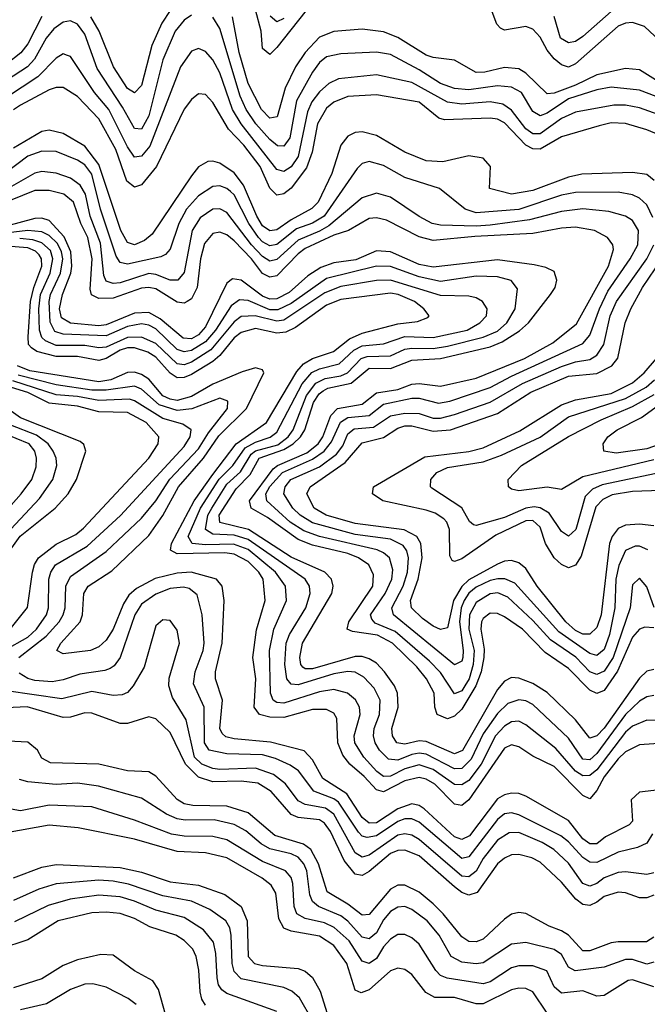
# Model space of a CAD drawing. Header units: inches. Extents: x 884549 to 1028252, y 526810 to 653624.
# Tile 53 of 256: x 945427 to 947192, y 533075 to 535842. Entities that reach past the tile are written whole.
import ezdxf

# ---------------------------------------------------------------- set-up
doc = ezdxf.new("R2010")
doc.units = ezdxf.units.IN
doc.header["$MEASUREMENT"] = 0
doc.layers.add('A9543', color=7, linetype='Continuous')

msp = doc.modelspace()

# ---------------------------------------------------------------- linework, layer by layer
at = {"layer": 'A9543', "color": 5}
for points, elevation in [([(946250, 535890.8), (946150, 535763.9), (946130, 535744.6), (946110, 535761.8), (946105.8, 535810), (946090, 535870)], 2280), ([(947255.4, 535755.4), (947183.3, 535823.3), (947150, 535834.3), (947130, 535832.6), (947110, 535823.9), (946990, 535718.7), (946970, 535709.3), (946950, 535715.5), (946930, 535732.8), (946910, 535756.8), (946890, 535793.5), (946870, 535815.8), (946850, 535823), (946790, 535812.7), (946778.9, 535818.9), (946768.4, 535830), (946747.2, 535887.2)], 2280), ([(945490, 535850.9), (945450, 535774.8), (945430.7, 535749.3), (945390, 535717.5), (945370, 535715.8), (945350, 535736.9), (945321, 535781), (945290.5, 535810.5), (945250, 535832.3), (945166.1, 535866.1)], 2320), ([(945850, 535867.9), (945827.1, 535832.9), (945799.2, 535770), (945770, 535657.3), (945750, 535636.7), (945730, 535648.8), (945690.8, 535710), (945650.8, 535810), (945626.9, 535850)], 2320), ([(947090, 535865), (947010, 535795.1), (946990, 535781.5), (946970, 535777.1), (946947.9, 535790), (946930, 535851.5)], 2260), ([(945910, 535854.8), (945890, 535840.8), (945864.2, 535810), (945830, 535729.9), (945790, 535571.8), (945770, 535535), (945750, 535536.4), (945716.4, 535596.4), (945644.9, 535704.9), (945610, 535801.4), (945590, 535829.9), (945570, 535839), (945550, 535835.7), (945523.4, 535816.6), (945501.7, 535790), (945468.9, 535731.1), (945449.4, 535710), (945390, 535671.4)], 2340), ([(947290, 535598.1), (947170, 535644.5), (947090, 535652.3), (947050, 535645.6), (946970, 535619.7), (946910, 535579.5), (946890, 535572.6), (946870, 535584.6), (946837.6, 535637.6), (946810, 535652.4), (946770, 535656.9), (946690, 535645.4), (946650, 535649.3), (946610, 535662.9), (946550, 535701.4), (946470, 535744.4), (946430, 535751.2), (946330, 535746.8), (946290, 535737.7), (946270, 535721.7), (946250, 535694.7), (946205.6, 535614.4), (946186.3, 535510), (946170, 535486.9), (946151.9, 535488.1), (946130, 535505.4), (946091.5, 535550), (946064.4, 535590), (946047.3, 535627.3), (945990, 535817.5), (945970, 535849.9)], 2340), ([(947252.2, 535650), (947170, 535701.2), (947130, 535705.5), (947050, 535687.1), (946990, 535658.2), (946930, 535636.2), (946910, 535634.4), (946850, 535691.8), (946830, 535704.3), (946790, 535707.8), (946735, 535695), (946710, 535694.4), (946650, 535728.9), (946590, 535735.7), (946570, 535742.3), (946490, 535792.4), (946450, 535808.6), (946390, 535815.8), (946310, 535809.6), (946270, 535793), (946229.8, 535750), (946202.9, 535710), (946173.6, 535650), (946151, 535569), (946130, 535565.8), (946107.1, 535590), (946070, 535663.1), (946044.6, 535750), (946025.6, 535850)], 2320), ([(946170, 535845.4), (946150, 535836.5), (946131.8, 535851.8)], 2260), ([(947330, 535537.5), (947170, 535594.7), (947130, 535602.2), (947097.6, 535602.4), (946990, 535582.5), (946950, 535565.1), (946890, 535521.2), (946870, 535521.7), (946850, 535535.8), (946810, 535588.4), (946785.4, 535605.4), (946750, 535611.8), (946670, 535605.2), (946630, 535610.4), (946530, 535666.3), (946430, 535687.3), (946323.4, 535676.6), (946296.5, 535663.5), (946270, 535639.9), (946248.5, 535611.5), (946236.5, 535583.5), (946210, 535458), (946190, 535428.4), (946170, 535415.9), (946150, 535421.3), (946049.5, 535550), (946025.1, 535590), (945990, 535693.1), (945970, 535729.9), (945950, 535753.4), (945930, 535761.4), (945910, 535753.6), (945879.1, 535710), (945792.7, 535487.3), (945770, 535458.7), (945750, 535456.4), (945730, 535485), (945677.8, 535590), (945637.8, 535637.8), (945570, 535738.5), (945562, 535742), (945550, 535746), (945530, 535734), (945478.6, 535681.4), (945390, 535623.4)], 2360), ([(947262.5, 535502.5), (947190, 535532.8), (947130, 535550.8), (947090, 535552.5), (947055.8, 535544.2), (946950, 535513.1), (946890, 535478.5), (946870, 535479), (946850, 535489.7), (946790, 535552.5), (946770, 535562.6), (946750, 535565.4), (946621, 535561), (946605.9, 535565.9), (946550, 535610.7), (946430, 535631), (946350, 535626.9), (946310, 535610.5), (946290, 535593.9), (946264.7, 535550), (946249.7, 535470), (946233.5, 535426.5), (946190.7, 535369.3), (946170, 535353.1), (946150, 535349.4), (946130, 535368.7), (946103.7, 535430), (946057.2, 535490), (946014.7, 535534.7), (945970, 535609.9), (945950, 535632.2), (945930, 535633.8), (945910, 535617.9), (945889.2, 535590.8), (945811.5, 535430), (945770, 535378), (945750, 535371.9), (945728.3, 535388.3), (945697.9, 535477.9), (945650, 535563.9), (945590, 535626.4), (945550, 535651.5), (945530, 535651.4), (945510, 535645), (945430, 535601.9), (945410, 535589.4)], 2380), ([(947210.8, 535390.8), (947190, 535407.2), (947150, 535413), (947007.9, 535407.9), (946970, 535400.2), (946870, 535362.8), (946810, 535351.7), (946747.8, 535367.8), (946751.2, 535430), (946730, 535453.2), (946690, 535459.9), (946616.9, 535443.1), (946570, 535446.1), (946510.2, 535470.2), (946430, 535516.6), (946390, 535527.4), (946370, 535524.9), (946350, 535514.9), (946330.4, 535490), (946304.8, 535410), (946266.3, 535330), (946248.5, 535311.5), (946190, 535279.8), (946150, 535251.6), (946130, 535248.9), (946110, 535262.7), (946093.7, 535290), (946056.9, 535376.9), (946030, 535411.9), (945990, 535439), (945970, 535444.8), (945956.3, 535443.7), (945930, 535428.5), (945910, 535403.1), (945800.1, 535239.9), (945778.4, 535221.6), (945750, 535210), (945730, 535216.6), (945712, 535250), (945650, 535435.8), (945610, 535486.7), (945550, 535522.9), (945510, 535531.8), (945490, 535527.8), (945410, 535481.1)], 2420), ([(947206.6, 535286.6), (947190, 535322.4), (947170, 535340.6), (947150, 535350), (947110, 535357.5), (946990, 535356.5), (946950, 535349.1), (946830, 535308.8), (946710, 535299.5), (946679.6, 535310), (946607.7, 535367.7), (946510, 535399.2), (946450, 535432.4), (946410, 535443.7), (946390, 535437.8), (946376.1, 535423.9), (946283.1, 535290), (946250, 535270.9), (946205.6, 535254.4), (946150, 535210.4), (946130, 535207.1), (946110, 535218), (946099, 535230), (946071.6, 535270), (946030, 535349.9), (946019.7, 535359.7), (946010, 535368.3), (945990, 535375.3), (945970, 535373.3), (945930, 535347.1), (945896.4, 535310), (945874.9, 535270), (945850, 535197.3), (945837.6, 535182.4), (945824.3, 535175.7), (945730, 535154.9), (945710, 535159.7), (945698.1, 535178.1), (945654.9, 535310), (945630, 535407.9), (945610, 535434.3), (945590, 535447.6), (945530, 535471.6), (945490, 535473.2), (945450, 535459.3), (945388.4, 535411.6)], 2440), ([(947210.6, 534190.6), (947190, 534248.7), (947170, 534273), (947150, 534254.2), (947143.7, 534190), (947095.5, 534050), (947070, 534011.5), (947050, 534002.5), (947030, 534010), (946990.8, 534050.8), (946919.5, 534099.5), (946870, 534154.1), (946799.8, 534219.8), (946771.5, 534231.5), (946750, 534228.9), (946710, 534204.5), (946692.1, 534170), (946690.2, 534130), (946704.5, 534070), (946701.8, 534030), (946690.7, 533990), (946678.7, 533970), (946670, 533956.6), (946650, 533947.4), (946610, 534008.2), (946579.4, 534039.4), (946483.1, 534123.1), (946426.8, 534146.8), (946417.3, 534157.3), (946413.5, 534170), (946454.9, 534230), (946473.6, 534270), (946476.2, 534296.2), (946466.7, 534330), (946450, 534344.5), (946432.2, 534352.2), (946270.1, 534390.1), (946225.7, 534405.7), (946187.8, 534430), (946121.7, 534490), (946119.6, 534510), (946130, 534530.6), (946165.9, 534570), (946250, 534607.3), (946283.4, 534630), (946304.2, 534655.8), (946329.1, 534710.9), (946350, 534724.3), (946409.7, 534730.3), (946450, 534762), (946530, 534778.6), (946550, 534778.8), (946604.9, 534764.9), (946636.8, 534770), (946750, 534808.6), (946810, 534840.7), (947010, 534932.7), (947030, 534955.4), (947056.9, 535030), (947080.3, 535079.7), (947143.1, 535170), (947164.6, 535210), (947166.5, 535250), (947150, 535278.1), (947130, 535289.9), (947083.4, 535303.4), (947010, 535310.9), (946950, 535303.4), (946860.5, 535279.5), (946750, 535265.1), (946710, 535262), (946610, 535265.2), (946587.1, 535270), (946550, 535289.2), (946470, 535343.5), (946430, 535354.6), (946390, 535341.7), (946296.5, 535263.5), (946270, 535247.9), (946210, 535223.2), (946150, 535168.1), (946130, 535164.2), (946110, 535176.7), (946079, 535210), (946010, 535300.3), (945990, 535310.6), (945970, 535309.6), (945934.5, 535285.5), (945912.2, 535250), (945890, 535131.8), (945871.9, 535110), (945850, 535110.3), (945810, 535126.6), (945790, 535129), (945710, 535102.9), (945690, 535101.1), (945670, 535107.4), (945663.4, 535123.4), (945654.7, 535214.7), (945625.7, 535290), (945612.3, 535352.3), (945597, 535377), (945570, 535396.6), (945530, 535410.6), (945490, 535415.5), (945470, 535410.6), (945398, 535370)], 2460), ([(947210, 534133.4), (947184.9, 534135.1), (947170, 534129.9), (947150, 534107.5), (947108.1, 534011.9), (947070, 533956.9), (947050, 533948.4), (947030, 533958.5), (946970, 534019.3), (946904, 534064), (946840.5, 534130), (946790, 534164), (946770, 534173.5), (946750, 534174.1), (946730, 534159.4), (946725.6, 534150), (946723.5, 534130), (946733, 534073), (946732.2, 534050), (946724.2, 534010), (946709.9, 533970), (946670, 533904.5), (946650, 533885.3), (946630, 533877.3), (946601.2, 533890), (946594.7, 533910), (946592.2, 533950), (946571.3, 533990), (946543.6, 534023.6), (946475, 534090), (946432.9, 534112.9), (946362.7, 534122.7), (946347.9, 534130), (946352.3, 534150), (946419.7, 534250), (946422.3, 534282.3), (946408.5, 534310), (946380.1, 534330), (946350, 534342.1), (946250, 534365.9), (946210, 534381.2), (946123.6, 534443.6), (946078.3, 534470), (946073.2, 534490), (946139.6, 534580.4), (946152.4, 534590), (946234.5, 534625.5), (946266.4, 534650), (946279.8, 534670), (946301.9, 534730), (946320.5, 534750), (946390, 534761.5), (946430, 534793.6), (946490, 534803.1), (946530, 534818.1), (946550, 534819.9), (946610, 534812.8), (946710, 534834.8), (946846.1, 534890), (946925.6, 534934.4), (946992.1, 534987.9), (947082.4, 535150), (947096.1, 535196.1), (947094.2, 535210), (947079.5, 535230), (947043.5, 535250), (946990, 535259.3), (946950, 535256.5), (946870, 535241.3), (946706.5, 535233.5), (946590, 535222.2), (946550, 535232.6), (946458.8, 535278.8), (946430, 535285.2), (946410, 535283.9), (946352, 535250), (946310, 535236.6), (946230, 535198.9), (946210, 535184.2), (946150, 535122.9), (946130, 535119.2), (946110, 535129.4), (946078.9, 535170), (946030, 535221.1), (946010, 535238.2), (945990, 535245.3), (945970, 535241.1), (945947, 535213), (945935.9, 535170), (945926.1, 535090), (945910, 535057.8), (945898.4, 535050), (945890, 535045.9), (945870, 535048.3), (945810, 535085.6), (945790, 535090.2), (945770, 535088), (945690, 535060.2), (945650, 535058.6), (945629, 535069), (945625.1, 535085.1), (945630.6, 535170), (945619.1, 535230), (945599, 535270), (945578.5, 535330), (945551.8, 535351.8), (945510, 535362.8), (945470, 535362), (945370, 535321.7)], 2480), ([(947210, 534016.3), (947190, 534011.5), (947170, 533992.1), (947070, 533851.3), (947050, 533830), (947030, 533823), (946990, 533874.5), (946910, 533951.7), (946870, 533976.6), (946830, 533992.1), (946810, 533994.1), (946790, 533983.5), (946770, 533960.3), (946671.8, 533788.2), (946650, 533778.9), (946570, 533813.8), (946550, 533815.4), (946510, 533806.5), (946487.4, 533810), (946475.4, 533830), (946473.2, 533850), (946490.9, 533910), (946489.7, 533950), (946481.3, 533970), (946452.4, 534010), (946430, 534033.6), (946410, 534046.5), (946390, 534052.6), (946370, 534052.5), (946250, 534018.4), (946230, 534017.9), (946222.9, 534022.9), (946217.4, 534030), (946214.8, 534050), (946222.6, 534090), (946305.2, 534230), (946308.6, 534250), (946303.9, 534270), (946285, 534290), (946190, 534331.6), (946070.1, 534410.1), (945990, 534429.1), (945988.1, 534450), (946036.1, 534523.9), (946075.4, 534564.6), (946100.3, 534610), (946170, 534634.3), (946196.1, 534650), (946217.1, 534670), (946229.2, 534690), (946253.1, 534766.9), (946269.1, 534790.9), (946280.4, 534799.6), (946293.3, 534806.7), (946359.1, 534820.9), (946410, 534863.2), (946470, 534862.5), (946530, 534885.3), (946610, 534890.6), (946750, 534923.1), (946783.3, 534936.7), (946832.2, 534967.8), (946857.3, 534990), (946919.5, 535070), (946932.1, 535090), (946937.3, 535110), (946930, 535134.8), (946906, 535146), (946873.1, 535153.1), (946770, 535167.2), (946590, 535147.3), (946550, 535154.7), (946470, 535190.2), (946430, 535192.6), (946372.5, 535167.5), (946310, 535159.5), (946273.8, 535146.2), (946237.7, 535122.3), (946184.6, 535075.4), (946150, 535057.7), (946130, 535057.3), (946110, 535065.5), (946050, 535110.5), (946025.6, 535114.4), (946010, 535101.5), (945950, 534979.2), (945930, 534956.8), (945910, 534945.8), (945887, 534947), (945822.1, 535002.1), (945790, 535019.1), (945750, 535017.7), (945670, 534984.9), (945650, 534982.4), (945570, 534989.3), (945544.8, 535004.8), (945538.9, 535030), (945547.4, 535070), (945571.4, 535130), (945574.3, 535150), (945570.9, 535190), (945552.3, 535232.3), (945510, 535278.5), (945490, 535284.5), (945470, 535284), (945390, 535262.2)], 2520), ([(947210, 533942.9), (947190, 533939.8), (947170, 533927), (947130, 533889.5), (947050, 533780.3), (947030, 533762.7), (947010, 533763.8), (946970, 533822.9), (946870, 533917.5), (946850, 533928.4), (946830, 533931.1), (946799.6, 533920.4), (946770, 533892.7), (946730, 533835.1), (946696, 533764), (946670, 533737.8), (946650, 533737.1), (946570, 533778.7), (946550, 533780.9), (946530, 533777), (946490, 533761.9), (946463.8, 533763.8), (946438.3, 533790), (946426.2, 533810), (946421.5, 533830), (946424, 533850), (946438.9, 533890), (946440.6, 533930), (946424, 533964), (946394.8, 533994.8), (946370, 534008.7), (946350, 534011), (946310, 534003.7), (946210, 533972.8), (946190, 533974.8), (946178.1, 533990), (946172.6, 534030), (946176.3, 534090), (946185.3, 534114.7), (946231.3, 534190), (946243.9, 534230), (946241.8, 534250), (946229.9, 534270), (946070, 534381.6), (946030, 534393.8), (945970, 534396.2), (945950, 534410), (945955.9, 534450), (945967.1, 534470), (946010, 534537.3), (946048.1, 534571.9), (946078.3, 534621.7), (946090, 534631.2), (946152.5, 534647.5), (946181.7, 534670), (946195.6, 534690), (946233.5, 534786.5), (946259.4, 534820.6), (946285.7, 534834.3), (946330, 534841.8), (946349.2, 534850), (946387.4, 534890), (946403.8, 534896.2), (946470, 534897.9), (946510, 534916.2), (946530, 534919.5), (946590, 534918.4), (946630, 534924.8), (946729.9, 534950), (946770, 534967.4), (946796.8, 534990), (946820.4, 535030), (946826.2, 535086.2), (946809.2, 535109.2), (946770, 535120.1), (946710, 535121.6), (946610, 535106.9), (946550, 535120.1), (946470, 535149.2), (946430, 535149.3), (946290, 535114.8), (946190, 535044.6), (946153.2, 535026.8), (946130, 535027.1), (946070, 535053.5), (946044.8, 535055.2), (946021.9, 535038.1), (945977.9, 534970), (945950, 534936.9), (945910, 534913), (945890, 534909.2), (945870, 534915.6), (945810, 534973.7), (945790, 534983.6), (945770, 534987.2), (945730, 534979.8), (945670, 534953.6), (945550, 534958.9), (945526, 534966), (945512.7, 534992.7), (945510, 535050), (945514.3, 535070), (945542.5, 535130), (945548.5, 535170), (945545.2, 535190), (945533.8, 535213.8), (945510, 535236.3), (945490, 535246.1), (945450, 535250), (945330, 535235.6)], 2540), ([(947270, 533871.1), (947190, 533873.6), (947150, 533856.6), (947130, 533839.8), (947050, 533734.4), (947030, 533718.4), (947010, 533717.2), (946990, 533730.2), (946934.1, 533794.1), (946850, 533860.3), (946830, 533871.2), (946810, 533869), (946790, 533856.9), (946764.8, 533830), (946724.4, 533750), (946690, 533704.6), (946670, 533691.8), (946650, 533693.2), (946590, 533735.3), (946550, 533747.9), (946510, 533736.9), (946470, 533716.4), (946450, 533715.3), (946431.5, 533730), (946394.3, 533770), (946369.2, 533810), (946367.7, 533830), (946384, 533890), (946382.7, 533910), (946371.1, 533931.1), (946348.4, 533950), (946310, 533960.5), (946270, 533953.8), (946170, 533921.3), (946150, 533923.6), (946139.9, 533930), (946132.3, 533950), (946129.3, 534070), (946141.8, 534130), (946177.2, 534210), (946174.5, 534250), (946146.1, 534290), (946070, 534353.2), (946028, 534368), (945950, 534366.3), (945912.3, 534370), (945900.6, 534390), (945935.7, 534470), (945988.5, 534551.5), (946026.7, 534590), (946061, 534639), (946090, 534655.5), (946131.3, 534668.7), (946150, 534683.4), (946220.9, 534819.1), (946248.9, 534851.1), (946270, 534860.9), (946325, 534875), (946366.2, 534913.8), (946390, 534925.4), (946450, 534931), (946510, 534951.8), (946590, 534949.4), (946685.3, 534970), (946720.4, 534990), (946739.7, 535010), (946741.2, 535030), (946728.1, 535050), (946710, 535060.9), (946690, 535065.8), (946610, 535067.2), (946470, 535110.7), (946430, 535109.2), (946330, 535092.4), (946285.3, 535074.7), (946170, 534997.7), (946150, 534995.6), (946089.4, 535010.6), (946050, 535008.6), (946030, 534993.5), (945965, 534915), (945910, 534879.7), (945890, 534872.6), (945870, 534875.3), (945810, 534932.8), (945770, 534950.3), (945730, 534949.4), (945670, 534922.4), (945650, 534920.1), (945610, 534926.4), (945530, 534926.9), (945499.5, 534939.5), (945489.2, 534949.2), (945483.2, 534970), (945481.5, 535030), (945485.6, 535070), (945512.9, 535130), (945520.9, 535170), (945513.8, 535193.8), (945490, 535215.1), (945464.1, 535224.1), (945427.3, 535227.3)], 2560), ([(947250, 533810.6), (947170, 533804.6), (947130, 533785.2), (947110, 533765.1), (947070, 533714.5), (947050, 533676.2), (947030, 533653.1), (947010, 533662.6), (946930, 533743.6), (946870, 533772.7), (946830, 533798.7), (946810, 533804.2), (946790, 533794.8), (946690, 533649.9), (946670, 533634.4), (946650, 533637.4), (946593.8, 533693.8), (946570, 533708), (946550, 533713.2), (946510, 533703.2), (946450, 533672.8), (946430, 533677.7), (946395.4, 533715.4), (946354.9, 533750), (946335.2, 533775.2), (946321.7, 533810), (946318.4, 533878.4), (946310, 533893.1), (946290, 533904.3), (946250, 533903.4), (946170, 533881.7), (946130, 533882.6), (946101.8, 533890), (946086.8, 533910), (946091, 533990), (946082.3, 534050), (946092.7, 534127.3), (946116.9, 534210), (946111.7, 534270), (946099.2, 534290), (946070, 534319.4), (946030, 534340.8), (946003.9, 534343.9), (945870, 534341.3), (945851.2, 534351.2), (945853.8, 534370), (945918, 534490), (945970, 534564.4), (946035.6, 534650), (946121, 534710), (946206.6, 534853.4), (946225.1, 534874.9), (946250, 534889.8), (946309.4, 534910), (946354.8, 534945.2), (946390, 534961.5), (946490, 534987.2), (946545.9, 534994.1), (946574.3, 535005.7), (946578.4, 535010), (946563, 535030), (946536.7, 535050), (946491.1, 535070), (946470, 535073.4), (946330, 535056.4), (946290, 535040.3), (946202.7, 534977.3), (946175.9, 534964.1), (946150, 534961.5), (946090, 534974.2), (946050, 534963.5), (946030, 534947.9), (945990, 534898.3), (945970, 534881.6), (945910, 534845.4), (945890, 534836.7), (945870, 534835.6), (945850, 534849.1), (945810, 534893.9), (945787.6, 534907.6), (945750, 534920.4), (945730, 534920.1), (945710, 534913.2), (945670, 534890.1), (945650, 534885), (945590, 534895.5), (945530, 534896.1), (945475.3, 534910), (945460.4, 534920.4), (945452.2, 534930), (945451.3, 534951.3), (945457.8, 535050), (945466.7, 535090), (945489.5, 535150), (945488.3, 535170), (945481.7, 535181.7), (945472.2, 535192.2), (945450, 535201.5), (945390, 535205.9)], 2580), ([(947192.8, 534352.8), (947170, 534363), (947157.4, 534362.6), (947130, 534350.4), (947111.5, 534308.5), (947102.8, 534270), (947099.9, 534190), (947085.1, 534114.9), (947070, 534072.5), (947050, 534055.7), (947030, 534061.3), (946942.4, 534122.4), (946819.3, 534259.3), (946791.4, 534271.4), (946771.5, 534271.5), (946750, 534266.8), (946710, 534247.6), (946690, 534230.6), (946676.7, 534210), (946668.7, 534190), (946664, 534150), (946674.2, 534070), (946672.9, 534050), (946670, 534039.9), (946650, 534029.1), (946477.9, 534170), (946473, 534190), (946505.4, 534250), (946517.8, 534290), (946520, 534330), (946515.3, 534350), (946504.8, 534364.8), (946470, 534382.1), (946370, 534396), (946250, 534428.8), (946216.1, 534450), (946195.3, 534470), (946169.7, 534510), (946173.9, 534530), (946189.9, 534550.1), (946270, 534585.9), (946318.2, 534621.8), (946335.4, 534644.6), (946350, 534678.5), (946367.7, 534692.3), (946422.3, 534697.7), (946470, 534728.7), (946510, 534737), (946550, 534735.4), (946590, 534722.7), (946610, 534722.5), (946650, 534733), (946750, 534767.7), (946840.3, 534819.7), (946950, 534867.9), (946990, 534881), (947030, 534887.4), (947050, 534899.7), (947069, 534930), (947087.5, 535010), (947104.6, 535050), (947190.2, 535170), (947210, 535210)], 2440), ([(947210, 534420.1), (947170, 534424.6), (947130, 534421.5), (947110, 534412.4), (947092.9, 534390), (947085.7, 534370), (947061.6, 534170), (947050, 534134.5), (947030, 534115.7), (947010, 534116), (946990, 534126.3), (946962.4, 534150), (946882.3, 534250), (946850, 534300.3), (946830, 534316.3), (946810, 534322.6), (946790, 534320.9), (946770, 534312.2), (946690, 534268.4), (946670, 534249.3), (946647, 534210), (946630, 534133), (946610, 534128.3), (946590, 534137.8), (946559.5, 534159.5), (946528.6, 534190), (946525.4, 534210), (946547.4, 534270), (946558.9, 534330), (946555, 534370), (946543.7, 534390), (946508.5, 534408.5), (946370, 534426.7), (946288.4, 534450), (946254.8, 534470), (946234.9, 534510), (946243.8, 534530), (946341.9, 534598.2), (946390, 534653.3), (946450, 534668.5), (946490, 534694.6), (946510, 534700.8), (946530, 534700.9), (946590, 534686), (946638.6, 534690), (946770, 534735.4), (946864.3, 534795.7), (946970, 534840.9), (947050, 534848.2), (947091.4, 534870), (947109, 534891), (947129.4, 534990), (947145.2, 535030), (947178.4, 535090), (947231.4, 535168.6)], 2420), ([(947230, 534519.2), (947150, 534516.5), (947093.2, 534506.8), (947066.4, 534493.6), (947046.9, 534473.1), (947005.6, 534334.4), (946990, 534309.9), (946970, 534301.8), (946950, 534311.1), (946930, 534330.3), (946905.1, 534370), (946890, 534416.4), (946870, 534434.6), (946850, 534434.3), (946766, 534394), (946670, 534327.7), (946650, 534319.5), (946642.6, 534322.6), (946636, 534336), (946635.4, 534410), (946628.3, 534430), (946619.6, 534439.6), (946595.5, 534455.5), (946570, 534464.2), (946448.2, 534490), (946419.1, 534510), (946422, 534530), (946566.5, 534613.6), (946690, 534629), (946730, 534639.6), (946833.4, 534686.6), (946950, 534760.1), (946990, 534774.1), (947090, 534791.6), (947150, 534822), (947183, 534850), (947217.6, 534890)], 2380), ([(947250, 533681.1), (947170, 533671.4), (947145.7, 533650), (947149.6, 533590), (947140.7, 533579.3), (947074.2, 533545.8), (947050, 533526.7), (947030, 533526.2), (947010, 533540.3), (946970, 533591.9), (946850, 533660.1), (946830, 533667.4), (946810, 533668.6), (946790, 533664.4), (946770, 533652.5), (946691.6, 533548.4), (946670, 533538.8), (946650, 533545.8), (946564.5, 533624.5), (946550, 533634.1), (946530, 533638.4), (946490, 533625.1), (946430, 533585.7), (946410, 533584.8), (946390, 533600.2), (946346.9, 533666.9), (946279.5, 533710), (946250, 533762.2), (946227.3, 533787.3), (946132.5, 533812.5), (946030, 533821.2), (946007.2, 533827.2), (945996.3, 533836.3), (945990.2, 533850.2), (945997.4, 533930), (945978.1, 533990), (945977.7, 534010), (945996.5, 534090), (946001.9, 534210), (945996.4, 534250), (945980.5, 534270), (945909.4, 534289.4), (945870, 534287.2), (945807.8, 534272.2), (945756.1, 534243.8), (945734.4, 534225.6), (945719.4, 534200.6), (945690, 534129.9), (945670, 534098.3), (945650, 534079.7), (945626, 534070), (945550, 534059.9), (945532.1, 534070), (945543.4, 534090), (945597.4, 534150), (945603.6, 534170), (945608.1, 534230), (945619.9, 534250), (945686.5, 534293.5), (945790, 534393.2), (945830, 534449.4), (945874.1, 534530), (945944, 534610), (945987.2, 534672.8), (946065.1, 534750), (946113.6, 534850), (946110, 534858.7), (946090, 534864.4), (946052.9, 534852.9), (945970, 534818.3), (945910, 534783.8), (945870, 534772.3), (945850, 534775.6), (945830, 534785.7), (945790, 534832), (945770, 534845.4), (945750, 534851.4), (945730, 534850.5), (945683.9, 534830), (945650, 534824.5), (945455.9, 534855.9), (945421.3, 534870)], 2620), ([(945425.3, 534050), (945502, 534110), (945538.5, 534150), (945550, 534170), (945555.1, 534190), (945557.3, 534250), (945570, 534277.5), (945670, 534347.6), (945770, 534441.5), (945810, 534490.4), (945849, 534551), (945930, 534636.3), (945958.5, 534681.5), (946011.6, 534750), (946012.5, 534770), (945990, 534778.4), (945911.3, 534748.7), (945870, 534743.7), (945819.8, 534759.7), (945770, 534804.1), (945750, 534812.6), (945670, 534801), (945630, 534801.6), (945530, 534815.9), (945423.5, 534843.5)], 2640), ([(945370, 534309.3), (945429, 534391), (945526.7, 534470), (945563.3, 534510), (945587.2, 534550), (945613.3, 534630), (945608.1, 534648.1), (945597.3, 534657.3), (945430, 534723.4), (945290, 534822.8)], 2720), ([(945383.3, 534070), (945450, 534107.5), (945474.7, 534130), (945502.6, 534170), (945508.7, 534190), (945509.1, 534270), (945514.8, 534290), (945528, 534310), (945617.3, 534362.7), (945710.8, 534449.2), (945890, 534643.1), (945906.5, 534670), (945909.4, 534690), (945886.1, 534706.1), (945830, 534721.3), (945750, 534771.6), (945735.9, 534775.9), (945650, 534772.3), (945590, 534783.4), (945530, 534787.7), (945407.9, 534827.9)], 2660), ([(945400.5, 534130), (945449.5, 534190.5), (945463, 534290), (945468.9, 534311.1), (945480.5, 534330), (945530, 534368.5), (945584.7, 534395.3), (945607, 534413), (945790.7, 534610), (945816.2, 534650), (945818, 534670), (945783.3, 534710), (945730, 534738.9), (945650, 534740), (945590, 534755.9), (945510, 534764.3), (945450, 534794.3), (945392.5, 534812.5)], 2680), ([(947270, 534578.1), (947064.7, 534535.3), (947037.1, 534522.9), (947017.2, 534502.8), (946990.5, 534409.5), (946970, 534391.3), (946950, 534404.5), (946915.8, 534455.8), (946890.5, 534470.5), (946873.2, 534473.2), (946850, 534469.8), (946790, 534443.2), (946710, 534420.5), (946702.9, 534422.9), (946691.8, 534431.8), (946670, 534470.4), (946585.9, 534525.9), (946582, 534530), (946582.8, 534550), (946599.6, 534570), (946630, 534584.3), (946730, 534599.8), (946781.8, 534618.2), (946890.4, 534669.6), (946970, 534726.1), (947130, 534777.7), (947188.1, 534810), (947211.8, 534830)], 2360), ([(947210, 534605.4), (947010, 534557.9), (946950, 534521.7), (946910, 534529), (946830, 534518.7), (946810, 534523.2), (946800.9, 534530), (946800.3, 534550), (946838.3, 534590), (946970, 534671.5), (947062, 534718), (947150, 534755.4), (947210.8, 534789.2)], 2340), ([(947230.9, 534650), (947190, 534636.7), (947103.9, 534623.9), (947069.7, 534630), (947067.1, 534650), (947080.6, 534670), (947106.8, 534690), (947175.3, 534724.7), (947233.4, 534766.6)], 2320), ([(945347.1, 534352.9), (945483.1, 534496.9), (945520.9, 534550), (945531.3, 534590), (945529.6, 534610), (945521.9, 534630), (945507.1, 534650), (945474.4, 534674.4), (945402.8, 534702.8)], 2740), ([(945360.4, 534430), (945431.7, 534510), (945461.2, 534550), (945474.1, 534585.9), (945474.6, 534610), (945470, 534630), (945454.3, 534650), (945380.5, 534680.5)], 2760), ([(947205.9, 533554.1), (947190, 533528.4), (947164.1, 533515.9), (947110, 533503.3), (947050, 533474.1), (947030, 533474.8), (947010, 533487.8), (946970, 533532.4), (946948.4, 533548.4), (946830, 533608.1), (946810, 533613.3), (946790, 533610.2), (946770, 533594.9), (946690, 533490.2), (946670, 533485.3), (946550, 533586.8), (946530, 533596.3), (946510, 533596.6), (946490, 533588.8), (946430, 533549), (946404, 533544), (946390, 533548.3), (946379.3, 533559.3), (946323.2, 533643.2), (946310, 533653.2), (946254.3, 533674.3), (946211.2, 533731.2), (946187.7, 533747.7), (946146.4, 533766.4), (946110, 533776.7), (946010, 533778.8), (945959.6, 533790), (945946.8, 533810), (945946.2, 533910), (945916.3, 533976.3), (945920.5, 534010), (945943.2, 534070), (945946.3, 534090), (945939.8, 534170), (945926.2, 534226.2), (945903.5, 534243.5), (945887.9, 534247.9), (945850, 534243.9), (945810, 534228.2), (945770, 534200.3), (945751.2, 534170), (945710, 534050), (945693.3, 534026.7), (945681.3, 534018.7), (945667, 534013), (945596.8, 534003.2), (945550, 533986.9), (945518.7, 533981.3), (945470, 533985.6), (945450, 533991.2), (945425.7, 534005.7)], 2640), ([(947210, 533445.1), (947190, 533439.9), (947130, 533447.7), (947110, 533445.8), (947070, 533430.8), (947050, 533415.1), (947030, 533407.5), (947010, 533414.9), (946970, 533472.3), (946929.1, 533510), (946896, 533530), (946830, 533557.8), (946803.1, 533556.9), (946770, 533536.2), (946730, 533485.3), (946710, 533449.3), (946690, 533434), (946670, 533435.7), (946550, 533538.5), (946530, 533550.7), (946510, 533554.8), (946490, 533550.4), (946410, 533494.3), (946390, 533488.6), (946370, 533501.4), (946309.9, 533610), (946286.7, 533626.7), (946230, 533636.6), (946210, 533647.5), (946174.9, 533694.9), (946141.1, 533721.1), (946090, 533739.4), (945990, 533735.3), (945970, 533737.6), (945939.6, 533750), (945918.6, 533770), (945894.9, 533874.9), (945857.2, 533937.2), (945846.4, 533970), (945847.9, 533992.1), (945876.6, 534090), (945870, 534126.6), (945850, 534154.2), (945830, 534155.8), (945810, 534139.3), (945776.8, 534023.2), (945746.2, 533970), (945730, 533951.6), (945715.3, 533944.7), (945690, 533943.4), (945630, 533954.3), (945546.2, 533933.8), (945390, 533956.1)], 2660), ([(947210, 533382), (947190, 533375), (947170, 533374.8), (947130, 533388.6), (947110, 533390.8), (947070, 533378), (947050, 533362.1), (947030, 533353.2), (947010, 533355.8), (946990.9, 533370.9), (946950, 533418.3), (946890, 533474.6), (946867.2, 533487.2), (946830, 533496.6), (946810, 533495.2), (946790, 533486.1), (946770.1, 533470), (946713.3, 533390), (946690, 533382.2), (946670, 533390), (946650, 533405.2), (946550, 533492.3), (946510, 533508.8), (946490, 533507.5), (946470, 533499), (946410, 533448.2), (946390, 533437.6), (946370, 533441.2), (946339.4, 533479.4), (946301.1, 533561.1), (946284.1, 533584.1), (946270, 533593.6), (946210, 533600.7), (946190, 533608.7), (946133.8, 533673.8), (946096.5, 533696.5), (946050, 533702.7), (945970, 533700.7), (945930, 533713.4), (945893.7, 533750), (945850, 533839), (945810, 533877.4), (945790, 533882.8), (945730, 533864.6), (945710, 533864.6), (945630, 533893.9), (945610, 533894.2), (945570, 533882.3), (945550, 533881.3), (945448.8, 533911.2), (945350, 533906.6)], 2680), ([(947210, 533264.4), (947189.3, 533250.7), (947109.2, 533250.8), (947090, 533248), (947030, 533226), (947010, 533226), (946970, 533269.2), (946950, 533282.3), (946915.4, 533295.4), (946850, 533330.3), (946830, 533333.6), (946810, 533328.5), (946790, 533314.2), (946730, 533258.1), (946710, 533250.6), (946690, 533251.7), (946670, 533265), (946618, 533330), (946590, 533357.7), (946550, 533390.5), (946510, 533410.5), (946490, 533409.9), (946470, 533399.4), (946410, 533328), (946390, 533325.7), (946350, 533356.7), (946291.4, 533391.4), (946267.3, 533470), (946246.1, 533510), (946225.2, 533525.2), (946144.3, 533550), (946070, 533613.6), (946010, 533632.2), (945913.8, 533633.8), (945890, 533638.7), (945870, 533650.6), (945810, 533716.7), (945790, 533728.3), (945730, 533731.7), (945650, 533750.5), (945514, 533754), (945490, 533766.8), (945477.7, 533790), (945450, 533812.4), (945395.1, 533815.1)], 2720), ([(947210, 533194.2), (947190, 533187.9), (947150, 533201), (947130, 533201), (947070, 533179.6), (946989.2, 533169.2), (946970, 533179.6), (946950, 533215.3), (946930, 533229.6), (946850, 533249.3), (946810, 533244.2), (946730, 533191.5), (946710, 533189.2), (946670, 533194.2), (946640.5, 533210), (946606.1, 533270), (946572.6, 533310), (946530, 533341.7), (946510, 533350.3), (946490, 533348.8), (946470, 533336), (946450, 533312.4), (946430, 533276.1), (946410, 533259.5), (946390, 533263.6), (946350, 533308.9), (946330, 533324.3), (946266.9, 533350), (946250, 533364.1), (946243, 533383), (946234.1, 533450), (946225.6, 533470), (946210, 533488.6), (946190, 533498), (946130, 533512.4), (946106.3, 533526.3), (946062.8, 533562.8), (946030, 533581), (945973.9, 533593.9), (945892.8, 533592.8), (945870, 533596.6), (945839.6, 533610), (945770, 533655.1), (945648.6, 533688.7), (945590, 533696.6), (945530, 533693.1), (945450, 533700.7), (945427.2, 533707.2)], 2740), ([(947210, 533124.6), (947150, 533143.9), (947138.1, 533141.9), (947070, 533100.3), (947050, 533098.1), (947010, 533113.1), (946950, 533106.5), (946930, 533124.7), (946909.4, 533169.4), (946870, 533183.5), (946830, 533183.1), (946810, 533177.6), (946750, 533138.9), (946730, 533132.9), (946628.8, 533148.8), (946610, 533156.7), (946597, 533170), (946550, 533244.1), (946530, 533261.8), (946510, 533271.6), (946490, 533271.1), (946470, 533258.7), (946450, 533236.7), (946430, 533204.4), (946409.9, 533189.9), (946390, 533196.7), (946353.3, 533253.3), (946311.5, 533291.5), (946284, 533304), (946230, 533316.9), (946206.7, 533330), (946198.6, 533350), (946195.1, 533415.1), (946190, 533431.5), (946174.7, 533450), (946110, 533476.8), (946010, 533537.3), (945970, 533546.7), (945890, 533548), (945853.6, 533553.6), (945750, 533592.5), (945630, 533630.6), (945510, 533635.2), (945430, 533618.9), (945403.6, 533623.6)], 2760), ([(946910, 533050.4), (946870.2, 533110.2), (946850, 533119.6), (946830, 533120.6), (946810, 533115.6), (946730, 533077.1), (946710, 533077), (946650, 533094.4), (946594.4, 533094.4), (946569, 533109), (946530, 533158.8), (946510, 533173.4), (946490, 533176.7), (946470, 533169), (946410, 533115.9), (946387.5, 533107.5), (946370, 533115.3), (946346.8, 533190), (946310, 533240.7), (946270, 533267), (946190, 533280.7), (946169.8, 533289.8), (946155.9, 533315.9), (946147.7, 533387.7), (946134.6, 533410), (946109.1, 533430), (946010, 533487), (945950, 533500.7), (945870, 533504.4), (945750, 533539.2), (945591.7, 533571.7), (945510, 533578.5), (945390, 533557.7)], 2780), ([(945410, 533431), (945490, 533460.8), (945530, 533468.5), (945710, 533459.6), (945770, 533446.4), (945850, 533419.4), (945930, 533410.5), (946004.4, 533384.4), (946050.3, 533350), (946066.7, 533310), (946069.7, 533210), (946087.3, 533190), (946110, 533184.2), (946210, 533176.1), (946230, 533168.3), (946250, 533150.9), (946271.9, 533111.9), (946310, 532989.8)], 2820), ([(946250, 533030), (946213.5, 533093.5), (946192.1, 533112.1), (946170, 533122.8), (946050, 533147.2), (946030, 533167.2), (946024.8, 533190), (946022.1, 533270), (946017.9, 533290), (946007.2, 533310), (945961.9, 533341.9), (945910, 533365.5), (945830, 533380.6), (945732.8, 533412.8), (945690, 533421.7), (945650, 533423.8), (945530, 533414.2), (945481, 533399), (945410, 533366.9)], 2840), ([(946150, 533055.2), (946010, 533105.5), (945995.8, 533115.8), (945986.6, 533130), (945982, 533150), (945978.5, 533218.5), (945972, 533250), (945944.2, 533284.2), (945890, 533319.1), (945810, 533339.6), (945750, 533365.4), (945710, 533377.2), (945650, 533381.7), (945568.8, 533371.2), (945507.1, 533352.9), (945413.2, 533306.8)], 2860), ([(945950, 533073.4), (945939.1, 533090), (945934.5, 533110), (945931.1, 533171.2), (945923.6, 533210), (945913.6, 533230), (945890, 533255), (945866, 533270), (945792.8, 533292.8), (945750, 533316.6), (945710, 533330.7), (945670, 533334.5), (945630, 533332.2), (945535.9, 533310), (945450, 533256.2), (945370, 533229.9)], 2880), ([(945843.5, 533023.5), (945817.1, 533117.1), (945801.7, 533141.7), (945750, 533169.9), (945690, 533213), (945655.5, 533215.5), (945590, 533200.7), (945550, 533184.8), (945490, 533147.1), (945410, 533122.1)], 2920), ([(945755.2, 533075.2), (945732, 533092), (945670, 533123.4), (945633.1, 533133.1), (945610, 533131.7), (945570, 533117.2), (945502.9, 533077.1), (945430, 533059.5)], 2940)]:
    msp.add_lwpolyline(points, dxfattribs=dict(at, elevation=elevation))

doc.saveas('drawing.dxf')
